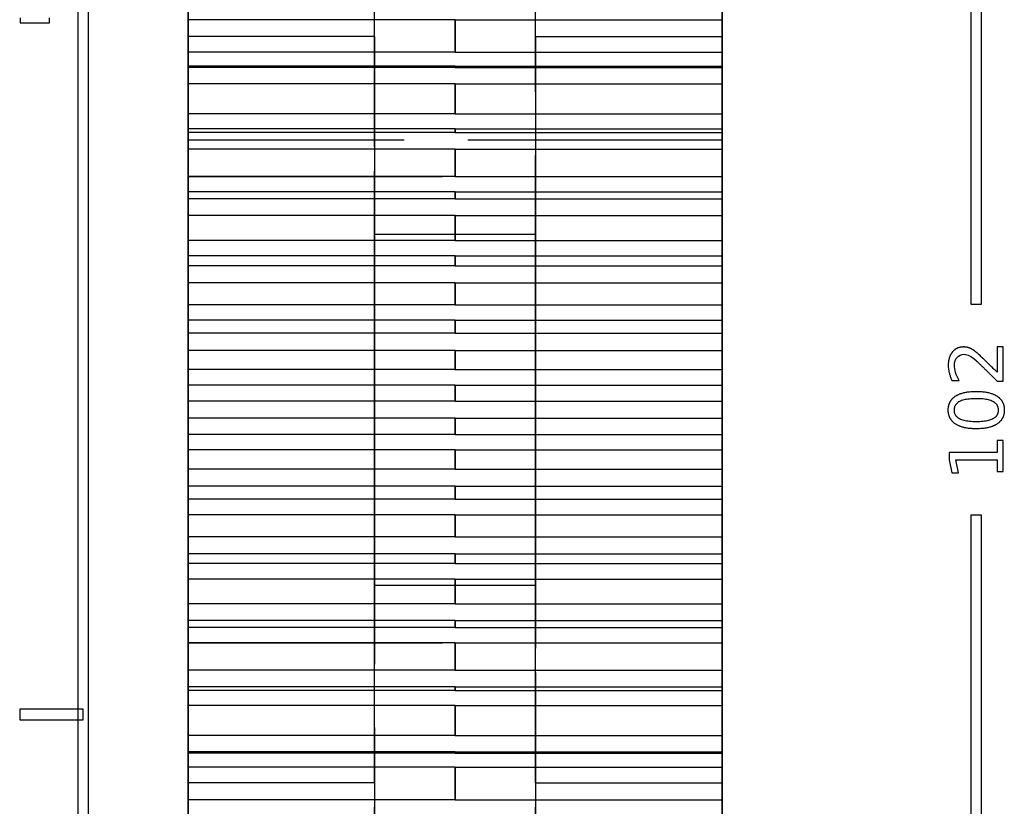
# Model space of a CAD drawing. Header units: millimetres. Extents: x -205 to 205, y -138 to 138.
# Tile 5 of 21: x -205 to -159, y -72 to -35. Entities that reach past the tile are written whole.
import ezdxf

# ---------------------------------------------------------------- set-up
doc = ezdxf.new("R2010")
doc.units = ezdxf.units.MM
doc.linetypes.add('ACAD_ISO02W100', pattern=[15, 12, -3])
doc.layers.add('不可见轮廓', color=7, linetype='ACAD_ISO02W100')
doc.layers.add('可见轮廓', color=7, linetype='Continuous')

msp = doc.modelspace()

# ---------------------------------------------------------------- linework, layer by layer
at = {"layer": '不可见轮廓'}
for p, q in [((-184.447, -34.55), (-197.047, -34.55)), ((-184.447, -34.55), (-171.847, -34.55)), ((-188.247, -35.349), (-197.047, -35.349)), ((-180.647, -35.349), (-171.847, -35.349)), ((-184.447, -36.089), (-197.047, -36.089)), ((-184.447, -36.089), (-171.847, -36.089)), ((-184.447, -36.782), (-197.047, -36.782)), ((-184.447, -36.782), (-197.047, -36.782)), ((-184.447, -36.806), (-197.047, -36.806)), ((-184.447, -36.782), (-171.847, -36.782)), ((-184.447, -36.782), (-171.847, -36.782)), ((-184.447, -36.806), (-171.847, -36.806)), ((-184.447, -37.573), (-197.047, -37.573)), ((-184.447, -37.573), (-171.847, -37.573)), ((-184.447, -38.995), (-197.047, -38.995)), ((-184.447, -38.995), (-171.847, -38.995)), ((-184.447, -39.702), (-197.047, -39.702)), ((-184.447, -39.702), (-197.047, -39.702)), ((-184.447, -39.875), (-197.047, -39.875)), ((-184.447, -39.702), (-171.847, -39.702)), ((-184.447, -39.702), (-171.847, -39.702)), ((-184.447, -39.875), (-171.847, -39.875)), ((-197.047, -41.949), (-197.047, -40.229)), ((-197.047, -41.949), (-197.047, -40.229)), ((-171.847, -40.229), (-197.047, -40.229)), ((-171.847, -40.229), (-197.047, -40.229)), ((-171.847, -41.949), (-171.847, -40.229)), ((-171.847, -41.949), (-171.847, -40.229)), ((-184.447, -40.657), (-197.047, -40.657)), ((-184.447, -40.657), (-171.847, -40.657)), ((-197.047, -41.949), (-171.847, -41.949)), ((-197.047, -41.949), (-171.847, -41.949)), ((-197.047, -41.949), (-171.847, -41.949)), ((-184.447, -41.955), (-197.047, -41.955)), ((-184.447, -41.955), (-171.847, -41.955)), ((-184.447, -42.674), (-197.047, -42.674)), ((-184.447, -42.674), (-171.847, -42.674)), ((-184.447, -42.996), (-197.047, -42.996)), ((-184.447, -42.996), (-171.847, -42.996)), ((-184.447, -43.789), (-197.047, -43.789)), ((-184.447, -43.789), (-171.847, -43.789)), ((-184.447, -44.959), (-197.047, -44.959)), ((-188.247, -44.669), (-180.647, -44.669)), ((-188.247, -44.669), (-180.647, -44.669)), ((-184.447, -44.959), (-171.847, -44.959)), ((-184.447, -45.687), (-197.047, -45.687)), ((-184.447, -45.687), (-171.847, -45.687)), ((-184.447, -46.157), (-197.047, -46.157)), ((-184.447, -46.157), (-171.847, -46.157)), ((-184.447, -46.957), (-197.047, -46.957)), ((-184.447, -46.957), (-171.847, -46.957)), ((-184.447, -47.994), (-197.047, -47.994)), ((-184.447, -47.994), (-171.847, -47.994)), ((-184.447, -48.728), (-197.047, -48.728)), ((-184.447, -48.728), (-171.847, -48.728)), ((-184.447, -49.344), (-197.047, -49.344)), ((-184.447, -49.344), (-171.847, -49.344)), ((-184.447, -50.149), (-197.047, -50.149)), ((-184.447, -50.149), (-171.847, -50.149)), ((-184.447, -51.049), (-197.047, -51.049)), ((-184.447, -51.049), (-171.847, -51.049)), ((-184.447, -51.786), (-197.047, -51.786)), ((-184.447, -51.786), (-171.847, -51.786)), ((-184.447, -52.545), (-197.047, -52.545)), ((-184.447, -52.545), (-171.847, -52.545)), ((-184.447, -53.352), (-197.047, -53.352)), ((-184.447, -53.352), (-171.847, -53.352)), ((-184.447, -54.112), (-197.047, -54.112)), ((-184.447, -54.112), (-171.847, -54.112)), ((-184.447, -54.848), (-197.047, -54.848)), ((-184.447, -54.848), (-171.847, -54.848)), ((-184.447, -55.748), (-197.047, -55.748)), ((-184.447, -55.748), (-171.847, -55.748)), ((-184.447, -56.554), (-197.047, -56.554)), ((-184.447, -56.554), (-171.847, -56.554)), ((-184.447, -57.17), (-197.047, -57.17)), ((-184.447, -57.17), (-171.847, -57.17)), ((-184.447, -57.903), (-197.047, -57.903)), ((-184.447, -57.903), (-171.847, -57.903)), ((-184.447, -58.94), (-197.047, -58.94)), ((-184.447, -58.94), (-171.847, -58.94)), ((-184.447, -59.741), (-197.047, -59.741)), ((-184.447, -59.741), (-171.847, -59.741)), ((-184.447, -60.211), (-197.047, -60.211)), ((-184.447, -60.211), (-171.847, -60.211)), ((-184.447, -60.939), (-197.047, -60.939)), ((-188.247, -61.228), (-180.647, -61.228)), ((-188.247, -61.228), (-180.647, -61.228)), ((-184.447, -60.939), (-171.847, -60.939)), ((-184.447, -62.109), (-197.047, -62.109)), ((-184.447, -62.109), (-171.847, -62.109)), ((-184.447, -62.901), (-197.047, -62.901)), ((-184.447, -62.901), (-171.847, -62.901)), ((-184.447, -63.223), (-197.047, -63.223)), ((-184.447, -63.223), (-171.847, -63.223)), ((-184.447, -63.943), (-197.047, -63.943)), ((-197.047, -63.949), (-171.847, -63.949)), ((-184.447, -63.943), (-171.847, -63.943)), ((-184.447, -65.241), (-197.047, -65.241)), ((-184.447, -65.241), (-171.847, -65.241)), ((-184.447, -66.023), (-197.047, -66.023)), ((-184.447, -66.195), (-197.047, -66.195)), ((-184.447, -66.195), (-197.047, -66.195)), ((-184.447, -66.023), (-171.847, -66.023)), ((-184.447, -66.195), (-171.847, -66.195)), ((-184.447, -66.195), (-171.847, -66.195)), ((-184.447, -66.903), (-197.047, -66.903)), ((-184.447, -66.903), (-171.847, -66.903)), ((-184.447, -68.324), (-197.047, -68.324)), ((-184.447, -68.324), (-171.847, -68.324)), ((-184.447, -69.092), (-197.047, -69.092)), ((-184.447, -69.115), (-197.047, -69.115)), ((-184.447, -69.115), (-197.047, -69.115)), ((-184.447, -69.092), (-171.847, -69.092)), ((-184.447, -69.115), (-171.847, -69.115)), ((-184.447, -69.115), (-171.847, -69.115)), ((-184.447, -69.808), (-197.047, -69.808)), ((-184.447, -69.808), (-171.847, -69.808)), ((-188.247, -70.549), (-197.047, -70.549)), ((-180.647, -70.549), (-171.847, -70.549)), ((-184.447, -71.347), (-197.047, -71.347)), ((-184.447, -71.347), (-171.847, -71.347))]:
    msp.add_line(p, q, dxfattribs=at)
for points, degree in [([(-197.047, -98.699), (-197.047, -97.552), (-197.047, -94.168), (-197.047, -88.718), (-197.047, -81.473), (-197.047, -72.799), (-197.047, -63.129), (-197.047, -52.949), (-197.047, -42.768), (-197.047, -33.099), (-197.047, -24.424), (-197.047, -17.18), (-197.047, -11.729), (-197.047, -8.346), (-197.047, -7.199)], 1), ([(-197.047, -7.199), (-197.047, -7.486), (-197.047, -8.346), (-197.047, -9.766), (-197.047, -11.729), (-197.047, -14.211), (-197.047, -17.18), (-197.047, -20.599), (-197.047, -24.424), (-197.047, -28.608), (-197.047, -33.099), (-197.047, -37.839), (-197.047, -42.768), (-197.047, -47.826), (-197.047, -52.949)], 1), ([(-188.247, -98.699), (-188.247, -97.552), (-188.247, -94.168), (-188.247, -88.718), (-188.247, -81.473), (-188.247, -72.799), (-188.247, -63.129), (-188.247, -52.949), (-188.247, -42.768), (-188.247, -33.099), (-188.247, -24.424), (-188.247, -17.18), (-188.247, -11.729), (-188.247, -8.346), (-188.247, -7.199)], 1), ([(-188.247, -7.199), (-188.247, -7.486), (-188.247, -8.346), (-188.247, -9.766), (-188.247, -11.729), (-188.247, -14.211), (-188.247, -17.18), (-188.247, -20.599), (-188.247, -24.424), (-188.247, -28.608), (-188.247, -33.099), (-188.247, -37.839), (-188.247, -42.768), (-188.247, -47.826), (-188.247, -52.949)], 1), ([(-180.647, -52.949), (-180.647, -47.826), (-180.647, -42.768), (-180.647, -37.839), (-180.647, -33.099), (-180.647, -28.608), (-180.647, -24.424), (-180.647, -20.599), (-180.647, -17.18), (-180.647, -14.211), (-180.647, -11.729), (-180.647, -9.766), (-180.647, -8.346), (-180.647, -7.486), (-180.647, -7.199)], 1), ([(-180.647, -7.199), (-180.647, -8.346), (-180.647, -11.729), (-180.647, -17.18), (-180.647, -24.424), (-180.647, -33.099), (-180.647, -42.768), (-180.647, -52.949), (-180.647, -63.129), (-180.647, -72.799), (-180.647, -81.473), (-180.647, -88.718), (-180.647, -94.168), (-180.647, -97.552), (-180.647, -98.699)], 1), ([(-171.847, -52.949), (-171.847, -47.826), (-171.847, -42.768), (-171.847, -37.839), (-171.847, -33.099), (-171.847, -28.608), (-171.847, -24.424), (-171.847, -20.599), (-171.847, -17.18), (-171.847, -14.211), (-171.847, -11.729), (-171.847, -9.766), (-171.847, -8.346), (-171.847, -7.486), (-171.847, -7.199)], 1), ([(-171.847, -7.199), (-171.847, -8.346), (-171.847, -11.729), (-171.847, -17.18), (-171.847, -24.424), (-171.847, -33.099), (-171.847, -42.768), (-171.847, -52.949), (-171.847, -63.129), (-171.847, -72.799), (-171.847, -81.473), (-171.847, -88.718), (-171.847, -94.168), (-171.847, -97.552), (-171.847, -98.699)], 1), ([(-197.047, -36.089), (-197.047, -35.624), (-197.047, -35.103), (-197.047, -34.55)], 3), ([(-184.447, -36.089), (-184.447, -35.624), (-184.447, -35.103), (-184.447, -34.55)], 3), ([(-171.847, -36.089), (-171.847, -35.624), (-171.847, -35.103), (-171.847, -34.55)], 3), ([(-197.047, -70.549), (-197.047, -70.108), (-197.047, -68.806), (-197.047, -66.709), (-197.047, -63.922), (-197.047, -60.585), (-197.047, -56.865), (-197.047, -52.949), (-197.047, -49.032), (-197.047, -45.312), (-197.047, -41.975), (-197.047, -39.189), (-197.047, -37.092), (-197.047, -35.79), (-197.047, -35.349)], 1), ([(-197.047, -35.349), (-197.047, -35.459), (-197.047, -35.79), (-197.047, -36.336), (-197.047, -37.092), (-197.047, -38.046), (-197.047, -39.189), (-197.047, -40.504), (-197.047, -41.975), (-197.047, -43.585), (-197.047, -45.312), (-197.047, -47.136), (-197.047, -49.032), (-197.047, -50.978), (-197.047, -52.949)], 1), ([(-188.247, -70.549), (-188.247, -70.108), (-188.247, -68.806), (-188.247, -66.709), (-188.247, -63.922), (-188.247, -60.585), (-188.247, -56.865), (-188.247, -52.949), (-188.247, -49.032), (-188.247, -45.312), (-188.247, -41.975), (-188.247, -39.189), (-188.247, -37.092), (-188.247, -35.79), (-188.247, -35.349)], 1), ([(-188.247, -35.349), (-188.247, -35.459), (-188.247, -35.79), (-188.247, -36.336), (-188.247, -37.092), (-188.247, -38.046), (-188.247, -39.189), (-188.247, -40.504), (-188.247, -41.975), (-188.247, -43.585), (-188.247, -45.312), (-188.247, -47.136), (-188.247, -49.032), (-188.247, -50.978), (-188.247, -52.949)], 1), ([(-180.647, -52.949), (-180.647, -50.978), (-180.647, -49.032), (-180.647, -47.136), (-180.647, -45.312), (-180.647, -43.585), (-180.647, -41.975), (-180.647, -40.504), (-180.647, -39.189), (-180.647, -38.046), (-180.647, -37.092), (-180.647, -36.336), (-180.647, -35.79), (-180.647, -35.459), (-180.647, -35.349)], 1), ([(-180.647, -35.349), (-180.647, -35.79), (-180.647, -37.092), (-180.647, -39.189), (-180.647, -41.975), (-180.647, -45.312), (-180.647, -49.032), (-180.647, -52.949), (-180.647, -56.865), (-180.647, -60.585), (-180.647, -63.922), (-180.647, -66.709), (-180.647, -68.806), (-180.647, -70.108), (-180.647, -70.549)], 1), ([(-171.847, -52.949), (-171.847, -50.978), (-171.847, -49.032), (-171.847, -47.136), (-171.847, -45.312), (-171.847, -43.585), (-171.847, -41.975), (-171.847, -40.504), (-171.847, -39.189), (-171.847, -38.046), (-171.847, -37.092), (-171.847, -36.336), (-171.847, -35.79), (-171.847, -35.459), (-171.847, -35.349)], 1), ([(-171.847, -35.349), (-171.847, -35.79), (-171.847, -37.092), (-171.847, -39.189), (-171.847, -41.975), (-171.847, -45.312), (-171.847, -49.032), (-171.847, -52.949), (-171.847, -56.865), (-171.847, -60.585), (-171.847, -63.922), (-171.847, -66.709), (-171.847, -68.806), (-171.847, -70.108), (-171.847, -70.549)], 1), ([(-197.047, -36.782), (-197.047, -36.089)], 1), ([(-171.847, -36.782), (-171.847, -36.089)], 1), ([(-197.047, -36.806), (-197.047, -36.751), (-197.047, -36.75)], 2), ([(-197.047, -36.75), (-197.047, -36.749), (-197.047, -36.782)], 2), ([(-197.047, -36.75), (-197.047, -36.782)], 1), ([(-197.047, -36.782), (-197.047, -36.749), (-197.047, -36.75)], 2), ([(-184.447, -36.75), (-197.047, -36.75)], 1), ([(-197.047, -37.573), (-197.047, -36.806)], 1), ([(-184.447, -36.806), (-184.447, -36.751), (-184.447, -36.75)], 2), ([(-184.447, -36.75), (-184.447, -36.749), (-184.447, -36.782)], 2), ([(-184.447, -36.782), (-184.447, -36.749), (-184.447, -36.75)], 2), ([(-184.447, -36.75), (-171.847, -36.75)], 1), ([(-171.847, -36.806), (-171.847, -36.751), (-171.847, -36.75)], 2), ([(-171.847, -36.75), (-171.847, -36.749), (-171.847, -36.782)], 2), ([(-171.847, -36.75), (-171.847, -36.782)], 1), ([(-171.847, -36.782), (-171.847, -36.749), (-171.847, -36.75)], 2), ([(-171.847, -37.573), (-171.847, -36.806)], 1), ([(-197.047, -38.995), (-197.047, -38.571), (-197.047, -38.089), (-197.047, -37.573)], 3), ([(-184.447, -38.995), (-184.447, -38.571), (-184.447, -38.089), (-184.447, -37.573)], 3), ([(-171.847, -38.995), (-171.847, -38.571), (-171.847, -38.089), (-171.847, -37.573)], 3), ([(-197.047, -39.702), (-197.047, -38.995)], 1), ([(-171.847, -39.702), (-171.847, -38.995)], 1), ([(-197.047, -39.875), (-197.047, -39.767), (-197.047, -39.702), (-197.047, -39.702)], 3), ([(-197.047, -39.702), (-197.047, -39.702)], 1), ([(-197.047, -39.702), (-197.047, -39.702)], 1), ([(-184.447, -39.702), (-197.047, -39.702)], 1), ([(-197.047, -40.657), (-197.047, -39.875)], 1), ([(-184.447, -39.875), (-184.447, -39.767), (-184.447, -39.702), (-184.447, -39.702)], 3), ([(-184.447, -39.702), (-184.447, -39.702)], 1), ([(-184.447, -39.702), (-171.847, -39.702)], 1), ([(-171.847, -39.875), (-171.847, -39.767), (-171.847, -39.702), (-171.847, -39.702)], 3), ([(-171.847, -39.702), (-171.847, -39.702)], 1), ([(-171.847, -39.702), (-171.847, -39.702)], 1), ([(-171.847, -40.657), (-171.847, -39.875)], 1), ([(-197.047, -41.955), (-197.047, -41.575), (-197.047, -41.134), (-197.047, -40.657)], 3), ([(-184.447, -41.955), (-184.447, -41.575), (-184.447, -41.134), (-184.447, -40.657)], 3), ([(-171.847, -41.955), (-171.847, -41.575), (-171.847, -41.134), (-171.847, -40.657)], 3), ([(-197.047, -52.949), (-197.047, -51.717), (-197.047, -50.501), (-197.047, -49.316), (-197.047, -48.176), (-197.047, -47.096), (-197.047, -46.09), (-197.047, -45.171), (-197.047, -44.349), (-197.047, -43.635), (-197.047, -43.038), (-197.047, -42.566), (-197.047, -42.225), (-197.047, -42.018), (-197.047, -41.949)], 1), ([(-197.047, -41.949), (-197.047, -42.225), (-197.047, -43.038), (-197.047, -44.349), (-197.047, -46.09), (-197.047, -48.176), (-197.047, -50.501), (-197.047, -52.949), (-197.047, -55.397), (-197.047, -57.722), (-197.047, -59.807), (-197.047, -61.549), (-197.047, -62.859), (-197.047, -63.673), (-197.047, -63.949)], 1), ([(-197.047, -42.674), (-197.047, -41.955)], 1), ([(-171.847, -52.949), (-171.847, -51.717), (-171.847, -50.501), (-171.847, -49.316), (-171.847, -48.176), (-171.847, -47.096), (-171.847, -46.09), (-171.847, -45.171), (-171.847, -44.349), (-171.847, -43.635), (-171.847, -43.038), (-171.847, -42.566), (-171.847, -42.225), (-171.847, -42.018), (-171.847, -41.949)], 1), ([(-171.847, -41.949), (-171.847, -42.225), (-171.847, -43.038), (-171.847, -44.349), (-171.847, -46.09), (-171.847, -48.176), (-171.847, -50.501), (-171.847, -52.949), (-171.847, -55.397), (-171.847, -57.722), (-171.847, -59.807), (-171.847, -61.549), (-171.847, -62.859), (-171.847, -63.673), (-171.847, -63.949)], 1), ([(-171.847, -42.674), (-171.847, -41.955)], 1), ([(-197.047, -42.996), (-197.047, -42.836), (-197.047, -42.721), (-197.047, -42.674)], 3), ([(-184.447, -42.996), (-184.447, -42.836), (-184.447, -42.721), (-184.447, -42.674)], 3), ([(-171.847, -42.996), (-171.847, -42.836), (-171.847, -42.721), (-171.847, -42.674)], 3), ([(-197.047, -43.789), (-197.047, -42.996)], 1), ([(-171.847, -43.789), (-171.847, -42.996)], 1), ([(-197.047, -44.959), (-197.047, -44.623), (-197.047, -44.225), (-197.047, -43.789)], 3), ([(-184.447, -44.959), (-184.447, -44.623), (-184.447, -44.225), (-184.447, -43.789)], 3), ([(-171.847, -44.959), (-171.847, -44.623), (-171.847, -44.225), (-171.847, -43.789)], 3), ([(-197.047, -45.687), (-197.047, -44.959)], 1), ([(-188.247, -52.949), (-188.247, -52.022), (-188.247, -51.106), (-188.247, -50.214), (-188.247, -49.357), (-188.247, -48.544), (-188.247, -47.787), (-188.247, -47.094), (-188.247, -46.476), (-188.247, -45.938), (-188.247, -45.489), (-188.247, -45.134), (-188.247, -44.877), (-188.247, -44.721), (-188.247, -44.669)], 1), ([(-188.247, -44.669), (-188.247, -44.877), (-188.247, -45.489), (-188.247, -46.476), (-188.247, -47.787), (-188.247, -49.357), (-188.247, -51.106), (-188.247, -52.949), (-188.247, -54.791), (-188.247, -56.541), (-188.247, -58.111), (-188.247, -59.422), (-188.247, -60.408), (-188.247, -61.021), (-188.247, -61.228)], 1), ([(-188.247, -52.949), (-188.247, -52.022), (-188.247, -51.106), (-188.247, -50.214), (-188.247, -49.357), (-188.247, -48.544), (-188.247, -47.787), (-188.247, -47.094), (-188.247, -46.476), (-188.247, -45.938), (-188.247, -45.489), (-188.247, -45.134), (-188.247, -44.877), (-188.247, -44.721), (-188.247, -44.669)], 1), ([(-188.247, -44.669), (-188.247, -44.877), (-188.247, -45.489), (-188.247, -46.476), (-188.247, -47.787), (-188.247, -49.357), (-188.247, -51.106), (-188.247, -52.949), (-188.247, -54.791), (-188.247, -56.541), (-188.247, -58.111), (-188.247, -59.422), (-188.247, -60.408), (-188.247, -61.021), (-188.247, -61.228)], 1), ([(-180.647, -52.949), (-180.647, -52.022), (-180.647, -51.106), (-180.647, -50.214), (-180.647, -49.357), (-180.647, -48.544), (-180.647, -47.787), (-180.647, -47.094), (-180.647, -46.476), (-180.647, -45.938), (-180.647, -45.489), (-180.647, -45.134), (-180.647, -44.877), (-180.647, -44.721), (-180.647, -44.669)], 1), ([(-180.647, -44.669), (-180.647, -44.877), (-180.647, -45.489), (-180.647, -46.476), (-180.647, -47.787), (-180.647, -49.357), (-180.647, -51.106), (-180.647, -52.949), (-180.647, -54.791), (-180.647, -56.541), (-180.647, -58.111), (-180.647, -59.422), (-180.647, -60.408), (-180.647, -61.021), (-180.647, -61.228)], 1), ([(-180.647, -52.949), (-180.647, -52.022), (-180.647, -51.106), (-180.647, -50.214), (-180.647, -49.357), (-180.647, -48.544), (-180.647, -47.787), (-180.647, -47.094), (-180.647, -46.476), (-180.647, -45.938), (-180.647, -45.489), (-180.647, -45.134), (-180.647, -44.877), (-180.647, -44.721), (-180.647, -44.669)], 1), ([(-180.647, -44.669), (-180.647, -44.877), (-180.647, -45.489), (-180.647, -46.476), (-180.647, -47.787), (-180.647, -49.357), (-180.647, -51.106), (-180.647, -52.949), (-180.647, -54.791), (-180.647, -56.541), (-180.647, -58.111), (-180.647, -59.422), (-180.647, -60.408), (-180.647, -61.021), (-180.647, -61.228)], 1), ([(-171.847, -45.687), (-171.847, -44.959)], 1), ([(-197.047, -46.157), (-197.047, -45.948), (-197.047, -45.783), (-197.047, -45.687)], 3), ([(-184.447, -46.157), (-184.447, -45.948), (-184.447, -45.783), (-184.447, -45.687)], 3), ([(-171.847, -46.157), (-171.847, -45.948), (-171.847, -45.783), (-171.847, -45.687)], 3), ([(-197.047, -46.957), (-197.047, -46.157)], 1), ([(-171.847, -46.957), (-171.847, -46.157)], 1), ([(-197.047, -47.994), (-197.047, -47.705), (-197.047, -47.351), (-197.047, -46.957)], 3), ([(-184.447, -47.994), (-184.447, -47.705), (-184.447, -47.351), (-184.447, -46.957)], 3), ([(-171.847, -47.994), (-171.847, -47.705), (-171.847, -47.351), (-171.847, -46.957)], 3), ([(-197.047, -48.728), (-197.047, -47.994)], 1), ([(-171.847, -48.728), (-171.847, -47.994)], 1), ([(-197.047, -49.344), (-197.047, -49.087), (-197.047, -48.874), (-197.047, -48.728)], 3), ([(-184.447, -49.344), (-184.447, -49.087), (-184.447, -48.874), (-184.447, -48.728)], 3), ([(-171.847, -49.344), (-171.847, -49.087), (-171.847, -48.874), (-171.847, -48.728)], 3), ([(-197.047, -50.149), (-197.047, -49.344)], 1), ([(-171.847, -50.149), (-171.847, -49.344)], 1), ([(-197.047, -51.049), (-197.047, -50.807), (-197.047, -50.498), (-197.047, -50.149)], 3), ([(-184.447, -51.049), (-184.447, -50.807), (-184.447, -50.498), (-184.447, -50.149)], 3), ([(-171.847, -51.049), (-171.847, -50.807), (-171.847, -50.498), (-171.847, -50.149)], 3), ([(-197.047, -51.786), (-197.047, -51.049)], 1), ([(-171.847, -51.786), (-171.847, -51.049)], 1), ([(-197.047, -52.545), (-197.047, -52.242), (-197.047, -51.98), (-197.047, -51.786)], 3), ([(-184.447, -52.545), (-184.447, -52.242), (-184.447, -51.98), (-184.447, -51.786)], 3), ([(-171.847, -52.545), (-171.847, -52.242), (-171.847, -51.98), (-171.847, -51.786)], 3), ([(-197.047, -53.352), (-197.047, -52.545)], 1), ([(-197.047, -52.949), (-197.047, -58.071), (-197.047, -63.129), (-197.047, -68.059), (-197.047, -72.799), (-197.047, -77.289), (-197.047, -81.473), (-197.047, -85.299), (-197.047, -88.718), (-197.047, -91.686), (-197.047, -94.168), (-197.047, -96.131), (-197.047, -97.552), (-197.047, -98.411), (-197.047, -98.699)], 1), ([(-197.047, -52.949), (-197.047, -54.919), (-197.047, -56.865), (-197.047, -58.762), (-197.047, -60.585), (-197.047, -62.313), (-197.047, -63.922), (-197.047, -65.394), (-197.047, -66.709), (-197.047, -67.851), (-197.047, -68.806), (-197.047, -69.561), (-197.047, -70.108), (-197.047, -70.438), (-197.047, -70.549)], 1), ([(-197.047, -63.949), (-197.047, -63.88), (-197.047, -63.673), (-197.047, -63.332), (-197.047, -62.859), (-197.047, -62.263), (-197.047, -61.549), (-197.047, -60.727), (-197.047, -59.807), (-197.047, -58.801), (-197.047, -57.722), (-197.047, -56.582), (-197.047, -55.397), (-197.047, -54.18), (-197.047, -52.949)], 1), ([(-188.247, -52.949), (-188.247, -58.071), (-188.247, -63.129), (-188.247, -68.059), (-188.247, -72.799), (-188.247, -77.289), (-188.247, -81.473), (-188.247, -85.299), (-188.247, -88.718), (-188.247, -91.686), (-188.247, -94.168), (-188.247, -96.131), (-188.247, -97.552), (-188.247, -98.411), (-188.247, -98.699)], 1), ([(-188.247, -61.228), (-188.247, -61.176), (-188.247, -61.021), (-188.247, -60.764), (-188.247, -60.408), (-188.247, -59.959), (-188.247, -59.422), (-188.247, -58.803), (-188.247, -58.111), (-188.247, -57.354), (-188.247, -56.541), (-188.247, -55.683), (-188.247, -54.791), (-188.247, -53.876), (-188.247, -52.949)], 1), ([(-188.247, -52.949), (-188.247, -54.919), (-188.247, -56.865), (-188.247, -58.762), (-188.247, -60.585), (-188.247, -62.313), (-188.247, -63.922), (-188.247, -65.394), (-188.247, -66.709), (-188.247, -67.851), (-188.247, -68.806), (-188.247, -69.561), (-188.247, -70.108), (-188.247, -70.438), (-188.247, -70.549)], 1), ([(-188.247, -61.228), (-188.247, -61.176), (-188.247, -61.021), (-188.247, -60.764), (-188.247, -60.408), (-188.247, -59.959), (-188.247, -59.422), (-188.247, -58.803), (-188.247, -58.111), (-188.247, -57.354), (-188.247, -56.541), (-188.247, -55.683), (-188.247, -54.791), (-188.247, -53.876), (-188.247, -52.949)], 1), ([(-180.647, -98.699), (-180.647, -98.411), (-180.647, -97.552), (-180.647, -96.131), (-180.647, -94.168), (-180.647, -91.686), (-180.647, -88.718), (-180.647, -85.299), (-180.647, -81.473), (-180.647, -77.289), (-180.647, -72.799), (-180.647, -68.059), (-180.647, -63.129), (-180.647, -58.071), (-180.647, -52.949)], 1), ([(-180.647, -61.228), (-180.647, -61.176), (-180.647, -61.021), (-180.647, -60.764), (-180.647, -60.408), (-180.647, -59.959), (-180.647, -59.422), (-180.647, -58.803), (-180.647, -58.111), (-180.647, -57.354), (-180.647, -56.541), (-180.647, -55.683), (-180.647, -54.791), (-180.647, -53.876), (-180.647, -52.949)], 1), ([(-180.647, -70.549), (-180.647, -70.438), (-180.647, -70.108), (-180.647, -69.561), (-180.647, -68.806), (-180.647, -67.851), (-180.647, -66.709), (-180.647, -65.394), (-180.647, -63.922), (-180.647, -62.313), (-180.647, -60.585), (-180.647, -58.762), (-180.647, -56.865), (-180.647, -54.919), (-180.647, -52.949)], 1), ([(-180.647, -61.228), (-180.647, -61.176), (-180.647, -61.021), (-180.647, -60.764), (-180.647, -60.408), (-180.647, -59.959), (-180.647, -59.422), (-180.647, -58.803), (-180.647, -58.111), (-180.647, -57.354), (-180.647, -56.541), (-180.647, -55.683), (-180.647, -54.791), (-180.647, -53.876), (-180.647, -52.949)], 1), ([(-171.847, -53.352), (-171.847, -52.545)], 1), ([(-171.847, -98.699), (-171.847, -98.411), (-171.847, -97.552), (-171.847, -96.131), (-171.847, -94.168), (-171.847, -91.686), (-171.847, -88.718), (-171.847, -85.299), (-171.847, -81.473), (-171.847, -77.289), (-171.847, -72.799), (-171.847, -68.059), (-171.847, -63.129), (-171.847, -58.071), (-171.847, -52.949)], 1), ([(-171.847, -70.549), (-171.847, -70.438), (-171.847, -70.108), (-171.847, -69.561), (-171.847, -68.806), (-171.847, -67.851), (-171.847, -66.709), (-171.847, -65.394), (-171.847, -63.922), (-171.847, -62.313), (-171.847, -60.585), (-171.847, -58.762), (-171.847, -56.865), (-171.847, -54.919), (-171.847, -52.949)], 1), ([(-171.847, -63.949), (-171.847, -63.88), (-171.847, -63.673), (-171.847, -63.332), (-171.847, -62.859), (-171.847, -62.263), (-171.847, -61.549), (-171.847, -60.727), (-171.847, -59.807), (-171.847, -58.801), (-171.847, -57.722), (-171.847, -56.582), (-171.847, -55.397), (-171.847, -54.18), (-171.847, -52.949)], 1), ([(-197.047, -54.112), (-197.047, -53.917), (-197.047, -53.656), (-197.047, -53.352)], 3), ([(-184.447, -54.112), (-184.447, -53.917), (-184.447, -53.656), (-184.447, -53.352)], 3), ([(-171.847, -54.112), (-171.847, -53.917), (-171.847, -53.656), (-171.847, -53.352)], 3), ([(-197.047, -54.848), (-197.047, -54.112)], 1), ([(-171.847, -54.848), (-171.847, -54.112)], 1), ([(-197.047, -55.748), (-197.047, -55.399), (-197.047, -55.091), (-197.047, -54.848)], 3), ([(-184.447, -55.748), (-184.447, -55.399), (-184.447, -55.091), (-184.447, -54.848)], 3), ([(-171.847, -55.748), (-171.847, -55.399), (-171.847, -55.091), (-171.847, -54.848)], 3), ([(-197.047, -56.554), (-197.047, -55.748)], 1), ([(-171.847, -56.554), (-171.847, -55.748)], 1), ([(-197.047, -57.17), (-197.047, -57.024), (-197.047, -56.81), (-197.047, -56.554)], 3), ([(-184.447, -57.17), (-184.447, -57.024), (-184.447, -56.81), (-184.447, -56.554)], 3), ([(-171.847, -57.17), (-171.847, -57.024), (-171.847, -56.81), (-171.847, -56.554)], 3), ([(-197.047, -57.903), (-197.047, -57.17)], 1), ([(-171.847, -57.903), (-171.847, -57.17)], 1), ([(-197.047, -58.94), (-197.047, -58.547), (-197.047, -58.193), (-197.047, -57.903)], 3), ([(-184.447, -58.94), (-184.447, -58.547), (-184.447, -58.193), (-184.447, -57.903)], 3), ([(-171.847, -58.94), (-171.847, -58.547), (-171.847, -58.193), (-171.847, -57.903)], 3), ([(-197.047, -59.741), (-197.047, -58.94)], 1), ([(-171.847, -59.741), (-171.847, -58.94)], 1), ([(-197.047, -60.211), (-197.047, -60.115), (-197.047, -59.95), (-197.047, -59.741)], 3), ([(-184.447, -60.211), (-184.447, -60.115), (-184.447, -59.95), (-184.447, -59.741)], 3), ([(-171.847, -60.211), (-171.847, -60.115), (-171.847, -59.95), (-171.847, -59.741)], 3), ([(-197.047, -60.939), (-197.047, -60.211)], 1), ([(-171.847, -60.939), (-171.847, -60.211)], 1), ([(-197.047, -62.109), (-197.047, -61.673), (-197.047, -61.274), (-197.047, -60.939)], 3), ([(-184.447, -62.109), (-184.447, -61.673), (-184.447, -61.274), (-184.447, -60.939)], 3), ([(-171.847, -62.109), (-171.847, -61.673), (-171.847, -61.274), (-171.847, -60.939)], 3), ([(-197.047, -62.901), (-197.047, -62.109)], 1), ([(-171.847, -62.901), (-171.847, -62.109)], 1), ([(-197.047, -63.223), (-197.047, -63.177), (-197.047, -63.062), (-197.047, -62.901)], 3), ([(-184.447, -63.223), (-184.447, -63.177), (-184.447, -63.062), (-184.447, -62.901)], 3), ([(-171.847, -63.223), (-171.847, -63.177), (-171.847, -63.062), (-171.847, -62.901)], 3), ([(-197.047, -63.943), (-197.047, -63.223)], 1), ([(-171.847, -63.943), (-171.847, -63.223)], 1), ([(-197.047, -65.241), (-197.047, -64.764), (-197.047, -64.323), (-197.047, -63.943)], 3), ([(-184.447, -65.241), (-184.447, -64.764), (-184.447, -64.323), (-184.447, -63.943)], 3), ([(-171.847, -65.241), (-171.847, -64.764), (-171.847, -64.323), (-171.847, -63.943)], 3), ([(-197.047, -66.023), (-197.047, -65.241)], 1), ([(-171.847, -66.023), (-171.847, -65.241)], 1), ([(-197.047, -66.196), (-197.047, -66.195), (-197.047, -66.13), (-197.047, -66.023)], 3), ([(-197.047, -66.195), (-197.047, -66.196)], 1), ([(-197.047, -66.903), (-197.047, -66.195)], 1), ([(-197.047, -66.195), (-197.047, -66.196)], 1), ([(-184.447, -66.196), (-197.047, -66.196)], 1), ([(-184.447, -66.194), (-184.447, -66.172), (-184.447, -66.023)], 2), ([(-184.447, -66.195), (-184.447, -66.196)], 1), ([(-184.447, -66.196), (-184.447, -66.195)], 1), ([(-184.447, -66.196), (-171.847, -66.196)], 1), ([(-171.847, -66.196), (-171.847, -66.195), (-171.847, -66.13), (-171.847, -66.023)], 3), ([(-171.847, -66.195), (-171.847, -66.196)], 1), ([(-171.847, -66.903), (-171.847, -66.195)], 1), ([(-171.847, -66.195), (-171.847, -66.196)], 1), ([(-197.047, -68.324), (-197.047, -67.808), (-197.047, -67.327), (-197.047, -66.903)], 3), ([(-184.447, -68.324), (-184.447, -67.808), (-184.447, -67.327), (-184.447, -66.903)], 3), ([(-171.847, -68.324), (-171.847, -67.808), (-171.847, -67.327), (-171.847, -66.903)], 3), ([(-197.047, -69.092), (-197.047, -68.324)], 1), ([(-171.847, -69.092), (-171.847, -68.324)], 1), ([(-197.047, -69.148), (-197.047, -69.147), (-197.047, -69.092)], 2), ([(-197.047, -69.115), (-197.047, -69.148), (-197.047, -69.148)], 2), ([(-197.047, -69.808), (-197.047, -69.115)], 1), ([(-197.047, -69.115), (-197.047, -69.148)], 1), ([(-197.047, -69.148), (-197.047, -69.148), (-197.047, -69.115)], 2), ([(-184.447, -69.148), (-197.047, -69.148)], 1), ([(-184.447, -69.148), (-184.447, -69.147), (-184.447, -69.092)], 2), ([(-184.447, -69.115), (-184.447, -69.148), (-184.447, -69.148)], 2), ([(-184.447, -69.148), (-184.447, -69.148), (-184.447, -69.115)], 2), ([(-184.447, -69.148), (-171.847, -69.148)], 1), ([(-171.847, -69.148), (-171.847, -69.147), (-171.847, -69.092)], 2), ([(-171.847, -69.115), (-171.847, -69.148), (-171.847, -69.148)], 2), ([(-171.847, -69.808), (-171.847, -69.115)], 1), ([(-171.847, -69.115), (-171.847, -69.148)], 1), ([(-171.847, -69.148), (-171.847, -69.148), (-171.847, -69.115)], 2), ([(-197.047, -71.347), (-197.047, -70.794), (-197.047, -70.274), (-197.047, -69.808)], 3), ([(-184.447, -71.347), (-184.447, -70.794), (-184.447, -70.274), (-184.447, -69.808)], 3), ([(-171.847, -71.347), (-171.847, -70.794), (-171.847, -70.274), (-171.847, -69.808)], 3), ([(-197.047, -72.098), (-197.047, -71.347)], 1), ([(-171.847, -72.098), (-171.847, -71.347)], 1)]:
    msp.add_open_spline(points, degree=degree, dxfattribs=at)
at = {"layer": '可见轮廓'}
for p, q in [((-202.25, 134.917), (-202.25, -134.917)), ((-201.75, -134.417), (-201.75, 134.417)), ((-160.097, -4.668), (-160.097, -47.976)), ((-159.597, -47.976), (-159.597, -4.668)), ((-204.985, -34.456), (-204.985, -34.705)), ((-204.985, -34.705), (-203.596, -34.705)), ((-203.596, -34.705), (-203.596, -34.456)), ((-184.447, -34.55), (-197.047, -34.55)), ((-184.447, -34.55), (-171.847, -34.55)), ((-184.447, -36.089), (-197.047, -36.089)), ((-184.447, -36.089), (-171.847, -36.089)), ((-184.447, -36.806), (-197.047, -36.806)), ((-184.447, -36.806), (-171.847, -36.806)), ((-184.447, -37.573), (-197.047, -37.573)), ((-184.447, -37.573), (-171.847, -37.573)), ((-184.447, -38.995), (-197.047, -38.995)), ((-184.447, -38.995), (-171.847, -38.995)), ((-184.447, -39.875), (-197.047, -39.875)), ((-184.447, -39.875), (-171.847, -39.875)), ((-184.447, -40.657), (-197.047, -40.657)), ((-184.447, -40.657), (-171.847, -40.657)), ((-184.447, -41.955), (-197.047, -41.955)), ((-184.447, -41.955), (-171.847, -41.955)), ((-184.447, -42.674), (-197.047, -42.674)), ((-184.447, -42.674), (-171.847, -42.674)), ((-184.447, -42.996), (-197.047, -42.996)), ((-184.447, -42.996), (-171.847, -42.996)), ((-184.447, -43.789), (-197.047, -43.789)), ((-184.447, -43.789), (-171.847, -43.789)), ((-184.447, -44.959), (-197.047, -44.959)), ((-184.447, -44.959), (-171.847, -44.959)), ((-184.447, -45.687), (-197.047, -45.687)), ((-184.447, -45.687), (-171.847, -45.687)), ((-184.447, -46.157), (-197.047, -46.157)), ((-184.447, -46.157), (-171.847, -46.157)), ((-184.447, -46.957), (-197.047, -46.957)), ((-184.447, -46.957), (-171.847, -46.957)), ((-184.447, -47.994), (-197.047, -47.994)), ((-184.447, -47.994), (-171.847, -47.994)), ((-160.097, -47.976), (-159.597, -47.976)), ((-184.447, -48.728), (-197.047, -48.728)), ((-184.447, -48.728), (-171.847, -48.728)), ((-184.447, -49.344), (-197.047, -49.344)), ((-184.447, -49.344), (-171.847, -49.344)), ((-184.447, -50.149), (-197.047, -50.149)), ((-184.447, -50.149), (-171.847, -50.149)), ((-158.863, -49.976), (-158.863, -51.181)), ((-158.573, -49.976), (-158.863, -49.976)), ((-158.573, -51.596), (-158.573, -49.976)), ((-184.447, -51.049), (-197.047, -51.049)), ((-184.447, -51.049), (-171.847, -51.049)), ((-161.001, -51.579), (-160.653, -51.579)), ((-184.447, -51.786), (-197.047, -51.786)), ((-184.447, -51.786), (-171.847, -51.786)), ((-158.863, -51.596), (-158.573, -51.596)), ((-184.447, -52.545), (-197.047, -52.545)), ((-184.447, -52.545), (-171.847, -52.545)), ((-184.447, -53.352), (-197.047, -53.352)), ((-184.447, -53.352), (-171.847, -53.352)), ((-184.447, -54.112), (-197.047, -54.112)), ((-184.447, -54.112), (-171.847, -54.112)), ((-158.863, -54.402), (-158.863, -54.966)), ((-158.573, -54.402), (-158.863, -54.402)), ((-158.573, -55.872), (-158.573, -54.402)), ((-184.447, -54.848), (-197.047, -54.848)), ((-184.447, -54.848), (-171.847, -54.848)), ((-161.124, -54.966), (-161.124, -55.311)), ((-158.863, -54.966), (-161.124, -54.966)), ((-184.447, -55.748), (-197.047, -55.748)), ((-184.447, -55.748), (-171.847, -55.748)), ((-161.124, -55.311), (-161.001, -55.922)), ((-160.81, -55.308), (-158.863, -55.308)), ((-160.687, -55.922), (-160.81, -55.308)), ((-158.863, -55.308), (-158.863, -55.872)), ((-161.001, -55.922), (-160.687, -55.922)), ((-158.863, -55.872), (-158.573, -55.872)), ((-184.447, -56.554), (-197.047, -56.554)), ((-184.447, -56.554), (-171.847, -56.554)), ((-184.447, -57.17), (-197.047, -57.17)), ((-184.447, -57.17), (-171.847, -57.17)), ((-184.447, -57.903), (-197.047, -57.903)), ((-184.447, -57.903), (-171.847, -57.903)), ((-159.597, -57.922), (-160.097, -57.922)), ((-160.097, -57.922), (-160.097, -101.23)), ((-159.597, -101.23), (-159.597, -57.922)), ((-184.447, -58.94), (-197.047, -58.94)), ((-184.447, -58.94), (-171.847, -58.94)), ((-184.447, -59.741), (-197.047, -59.741)), ((-184.447, -59.741), (-171.847, -59.741)), ((-184.447, -60.211), (-197.047, -60.211)), ((-184.447, -60.211), (-171.847, -60.211)), ((-184.447, -60.939), (-197.047, -60.939)), ((-184.447, -60.939), (-171.847, -60.939)), ((-184.447, -62.109), (-197.047, -62.109)), ((-184.447, -62.109), (-171.847, -62.109)), ((-184.447, -62.901), (-197.047, -62.901)), ((-184.447, -62.901), (-171.847, -62.901)), ((-184.447, -63.223), (-197.047, -63.223)), ((-184.447, -63.223), (-171.847, -63.223)), ((-184.447, -63.943), (-197.047, -63.943)), ((-184.447, -63.943), (-171.847, -63.943)), ((-184.447, -65.241), (-197.047, -65.241)), ((-184.447, -65.241), (-171.847, -65.241)), ((-184.447, -66.023), (-197.047, -66.023)), ((-184.447, -66.023), (-171.847, -66.023)), ((-184.447, -66.903), (-197.047, -66.903)), ((-184.447, -66.903), (-171.847, -66.903)), ((-202, -67.083), (-205, -67.083)), ((-205, -67.083), (-205, -67.583)), ((-202, -67.583), (-202, -67.083)), ((-205, -67.583), (-202, -67.583)), ((-184.447, -68.324), (-197.047, -68.324)), ((-184.447, -68.324), (-171.847, -68.324)), ((-184.447, -69.092), (-197.047, -69.092)), ((-184.447, -69.092), (-171.847, -69.092)), ((-184.447, -69.808), (-197.047, -69.808)), ((-184.447, -69.808), (-171.847, -69.808)), ((-184.447, -71.347), (-197.047, -71.347)), ((-184.447, -71.347), (-171.847, -71.347))]:
    msp.add_line(p, q, dxfattribs=at)
for points, degree in [([(-197.047, -33.8), (-197.047, -34.55)], 1), ([(-171.847, -33.8), (-171.847, -34.55)], 1), ([(-197.047, -34.55), (-197.047, -35.103), (-197.047, -35.624), (-197.047, -36.089)], 3), ([(-184.447, -34.55), (-184.447, -35.103), (-184.447, -35.624), (-184.447, -36.089)], 3), ([(-171.847, -34.55), (-171.847, -35.103), (-171.847, -35.624), (-171.847, -36.089)], 3), ([(-197.047, -36.089), (-197.047, -36.75)], 1), ([(-171.847, -36.089), (-171.847, -36.75)], 1), ([(-197.047, -36.75), (-197.047, -36.751), (-197.047, -36.806)], 2), ([(-184.447, -36.75), (-197.047, -36.75)], 1), ([(-197.047, -36.806), (-197.047, -37.573)], 1), ([(-184.447, -36.75), (-184.447, -36.751), (-184.447, -36.806)], 2), ([(-184.447, -36.75), (-171.847, -36.75)], 1), ([(-171.847, -36.75), (-171.847, -36.751), (-171.847, -36.806)], 2), ([(-171.847, -36.806), (-171.847, -37.573)], 1), ([(-197.047, -37.573), (-197.047, -38.089), (-197.047, -38.571), (-197.047, -38.995)], 3), ([(-184.447, -37.573), (-184.447, -38.089), (-184.447, -38.571), (-184.447, -38.995)], 3), ([(-171.847, -37.573), (-171.847, -38.089), (-171.847, -38.571), (-171.847, -38.995)], 3), ([(-197.047, -38.995), (-197.047, -39.702)], 1), ([(-171.847, -38.995), (-171.847, -39.702)], 1), ([(-197.047, -39.702), (-197.047, -39.702)], 1), ([(-197.047, -39.702), (-197.047, -39.702), (-197.047, -39.767), (-197.047, -39.875)], 3), ([(-184.447, -39.702), (-197.047, -39.702)], 1), ([(-197.047, -39.875), (-197.047, -40.657)], 1), ([(-184.447, -39.702), (-184.447, -39.702)], 1), ([(-184.447, -39.702), (-184.447, -39.702), (-184.447, -39.767), (-184.447, -39.875)], 3), ([(-184.447, -39.702), (-171.847, -39.702)], 1), ([(-171.847, -39.702), (-171.847, -39.702)], 1), ([(-171.847, -39.702), (-171.847, -39.702), (-171.847, -39.767), (-171.847, -39.875)], 3), ([(-171.847, -39.875), (-171.847, -40.657)], 1), ([(-197.047, -40.657), (-197.047, -41.134), (-197.047, -41.575), (-197.047, -41.955)], 3), ([(-184.447, -40.657), (-184.447, -41.134), (-184.447, -41.575), (-184.447, -41.955)], 3), ([(-171.847, -40.657), (-171.847, -41.134), (-171.847, -41.575), (-171.847, -41.955)], 3), ([(-197.047, -41.955), (-197.047, -42.674)], 1), ([(-171.847, -41.955), (-171.847, -42.674)], 1), ([(-197.047, -42.674), (-197.047, -42.721), (-197.047, -42.836), (-197.047, -42.996)], 3), ([(-184.447, -42.674), (-184.447, -42.721), (-184.447, -42.836), (-184.447, -42.996)], 3), ([(-171.847, -42.674), (-171.847, -42.721), (-171.847, -42.836), (-171.847, -42.996)], 3), ([(-197.047, -42.996), (-197.047, -43.789)], 1), ([(-171.847, -42.996), (-171.847, -43.789)], 1), ([(-197.047, -43.789), (-197.047, -44.225), (-197.047, -44.623), (-197.047, -44.959)], 3), ([(-184.447, -43.789), (-184.447, -44.225), (-184.447, -44.623), (-184.447, -44.959)], 3), ([(-171.847, -43.789), (-171.847, -44.225), (-171.847, -44.623), (-171.847, -44.959)], 3), ([(-197.047, -44.959), (-197.047, -45.687)], 1), ([(-171.847, -44.959), (-171.847, -45.687)], 1), ([(-197.047, -45.687), (-197.047, -45.783), (-197.047, -45.948), (-197.047, -46.157)], 3), ([(-184.447, -45.687), (-184.447, -45.783), (-184.447, -45.948), (-184.447, -46.157)], 3), ([(-171.847, -45.687), (-171.847, -45.783), (-171.847, -45.948), (-171.847, -46.157)], 3), ([(-197.047, -46.157), (-197.047, -46.957)], 1), ([(-171.847, -46.157), (-171.847, -46.957)], 1), ([(-197.047, -46.957), (-197.047, -47.351), (-197.047, -47.705), (-197.047, -47.994)], 3), ([(-184.447, -46.957), (-184.447, -47.351), (-184.447, -47.705), (-184.447, -47.994)], 3), ([(-171.847, -46.957), (-171.847, -47.351), (-171.847, -47.705), (-171.847, -47.994)], 3), ([(-197.047, -47.994), (-197.047, -48.728)], 1), ([(-171.847, -47.994), (-171.847, -48.728)], 1), ([(-197.047, -48.728), (-197.047, -48.874), (-197.047, -49.087), (-197.047, -49.344)], 3), ([(-184.447, -48.728), (-184.447, -48.874), (-184.447, -49.087), (-184.447, -49.344)], 3), ([(-171.847, -48.728), (-171.847, -48.874), (-171.847, -49.087), (-171.847, -49.344)], 3), ([(-197.047, -49.344), (-197.047, -50.149)], 1), ([(-171.847, -49.344), (-171.847, -50.149)], 1), ([(-197.047, -50.149), (-197.047, -50.498), (-197.047, -50.807), (-197.047, -51.049)], 3), ([(-184.447, -50.149), (-184.447, -50.498), (-184.447, -50.807), (-184.447, -51.049)], 3), ([(-171.847, -50.149), (-171.847, -50.498), (-171.847, -50.807), (-171.847, -51.049)], 3), ([(-158.863, -51.181), (-159.714, -50.348), (-159.812, -50.263)], 2), ([(-197.047, -51.049), (-197.047, -51.786)], 1), ([(-171.847, -51.049), (-171.847, -51.786)], 1), ([(-197.047, -51.786), (-197.047, -51.98), (-197.047, -52.242), (-197.047, -52.545)], 3), ([(-184.447, -51.786), (-184.447, -51.98), (-184.447, -52.242), (-184.447, -52.545)], 3), ([(-171.847, -51.786), (-171.847, -51.98), (-171.847, -52.242), (-171.847, -52.545)], 3), ([(-197.047, -52.545), (-197.047, -53.352)], 1), ([(-171.847, -52.545), (-171.847, -53.352)], 1), ([(-197.047, -53.352), (-197.047, -53.656), (-197.047, -53.917), (-197.047, -54.112)], 3), ([(-184.447, -53.352), (-184.447, -53.656), (-184.447, -53.917), (-184.447, -54.112)], 3), ([(-171.847, -53.352), (-171.847, -53.656), (-171.847, -53.917), (-171.847, -54.112)], 3), ([(-197.047, -54.112), (-197.047, -54.848)], 1), ([(-171.847, -54.112), (-171.847, -54.848)], 1), ([(-197.047, -54.848), (-197.047, -55.091), (-197.047, -55.399), (-197.047, -55.748)], 3), ([(-184.447, -54.848), (-184.447, -55.091), (-184.447, -55.399), (-184.447, -55.748)], 3), ([(-171.847, -54.848), (-171.847, -55.091), (-171.847, -55.399), (-171.847, -55.748)], 3), ([(-197.047, -55.748), (-197.047, -56.554)], 1), ([(-171.847, -55.748), (-171.847, -56.554)], 1), ([(-197.047, -56.554), (-197.047, -56.81), (-197.047, -57.024), (-197.047, -57.17)], 3), ([(-184.447, -56.554), (-184.447, -56.81), (-184.447, -57.024), (-184.447, -57.17)], 3), ([(-171.847, -56.554), (-171.847, -56.81), (-171.847, -57.024), (-171.847, -57.17)], 3), ([(-197.047, -57.17), (-197.047, -57.903)], 1), ([(-171.847, -57.17), (-171.847, -57.903)], 1), ([(-197.047, -57.903), (-197.047, -58.193), (-197.047, -58.547), (-197.047, -58.94)], 3), ([(-184.447, -57.903), (-184.447, -58.193), (-184.447, -58.547), (-184.447, -58.94)], 3), ([(-171.847, -57.903), (-171.847, -58.193), (-171.847, -58.547), (-171.847, -58.94)], 3), ([(-197.047, -58.94), (-197.047, -59.741)], 1), ([(-171.847, -58.94), (-171.847, -59.741)], 1), ([(-197.047, -59.741), (-197.047, -59.95), (-197.047, -60.115), (-197.047, -60.211)], 3), ([(-184.447, -59.741), (-184.447, -59.95), (-184.447, -60.115), (-184.447, -60.211)], 3), ([(-171.847, -59.741), (-171.847, -59.95), (-171.847, -60.115), (-171.847, -60.211)], 3), ([(-197.047, -60.211), (-197.047, -60.939)], 1), ([(-171.847, -60.211), (-171.847, -60.939)], 1), ([(-197.047, -60.939), (-197.047, -61.274), (-197.047, -61.673), (-197.047, -62.109)], 3), ([(-184.447, -60.939), (-184.447, -61.274), (-184.447, -61.673), (-184.447, -62.109)], 3), ([(-171.847, -60.939), (-171.847, -61.274), (-171.847, -61.673), (-171.847, -62.109)], 3), ([(-197.047, -62.109), (-197.047, -62.901)], 1), ([(-171.847, -62.109), (-171.847, -62.901)], 1), ([(-197.047, -62.901), (-197.047, -63.062), (-197.047, -63.177), (-197.047, -63.223)], 3), ([(-184.447, -62.901), (-184.447, -63.062), (-184.447, -63.177), (-184.447, -63.223)], 3), ([(-171.847, -62.901), (-171.847, -63.062), (-171.847, -63.177), (-171.847, -63.223)], 3), ([(-197.047, -63.223), (-197.047, -63.943)], 1), ([(-171.847, -63.223), (-171.847, -63.943)], 1), ([(-197.047, -63.943), (-197.047, -64.323), (-197.047, -64.764), (-197.047, -65.241)], 3), ([(-184.447, -63.943), (-184.447, -64.323), (-184.447, -64.764), (-184.447, -65.241)], 3), ([(-171.847, -63.943), (-171.847, -64.323), (-171.847, -64.764), (-171.847, -65.241)], 3), ([(-197.047, -65.241), (-197.047, -66.023)], 1), ([(-171.847, -65.241), (-171.847, -66.023)], 1), ([(-197.047, -66.023), (-197.047, -66.13), (-197.047, -66.195), (-197.047, -66.196)], 3), ([(-197.047, -66.196), (-197.047, -66.195)], 1), ([(-197.047, -66.196), (-197.047, -66.903)], 1), ([(-184.447, -66.196), (-197.047, -66.196)], 1), ([(-184.447, -66.023), (-184.447, -66.13), (-184.447, -66.195), (-184.447, -66.196)], 3), ([(-184.447, -66.195), (-184.447, -66.194)], 1), ([(-184.447, -66.196), (-184.447, -66.195)], 1), ([(-184.447, -66.196), (-171.847, -66.196)], 1), ([(-171.847, -66.023), (-171.847, -66.13), (-171.847, -66.195), (-171.847, -66.196)], 3), ([(-171.847, -66.196), (-171.847, -66.195)], 1), ([(-171.847, -66.196), (-171.847, -66.903)], 1), ([(-197.047, -66.903), (-197.047, -67.327), (-197.047, -67.808), (-197.047, -68.324)], 3), ([(-184.447, -66.903), (-184.447, -67.327), (-184.447, -67.808), (-184.447, -68.324)], 3), ([(-171.847, -66.903), (-171.847, -67.327), (-171.847, -67.808), (-171.847, -68.324)], 3), ([(-197.047, -68.324), (-197.047, -69.092)], 1), ([(-171.847, -68.324), (-171.847, -69.092)], 1), ([(-197.047, -69.092), (-197.047, -69.147), (-197.047, -69.148)], 2), ([(-197.047, -69.148), (-197.047, -69.808)], 1), ([(-184.447, -69.148), (-197.047, -69.148)], 1), ([(-184.447, -69.092), (-184.447, -69.147), (-184.447, -69.148)], 2), ([(-184.447, -69.148), (-171.847, -69.148)], 1), ([(-171.847, -69.092), (-171.847, -69.147), (-171.847, -69.148)], 2), ([(-171.847, -69.148), (-171.847, -69.808)], 1), ([(-197.047, -69.808), (-197.047, -70.274), (-197.047, -70.794), (-197.047, -71.347)], 3), ([(-184.447, -69.808), (-184.447, -70.274), (-184.447, -70.794), (-184.447, -71.347)], 3), ([(-171.847, -69.808), (-171.847, -70.274), (-171.847, -70.794), (-171.847, -71.347)], 3), ([(-197.047, -71.347), (-197.047, -72.098)], 1), ([(-171.847, -71.347), (-171.847, -72.098)], 1)]:
    msp.add_open_spline(points, degree=degree, dxfattribs=at)
for points, degree, knots in [([(-159.812, -50.263), (-160.003, -50.108), (-160.144, -50.049), (-160.285, -49.99), (-160.442, -49.99), (-160.774, -49.99), (-160.972, -50.226), (-161.17, -50.461), (-161.17, -50.858), (-161.17, -51.16), (-161.001, -51.579)], 2, [0, 0, 0, 1, 1, 2, 2, 4.108696, 4.108696, 6.217391, 6.217391, 7.817091, 7.817091, 7.817091]), ([(-160.653, -51.579), (-160.806, -51.305), (-160.88, -51.068), (-160.88, -50.851), (-160.88, -50.698), (-160.837, -50.574), (-160.752, -50.479), (-160.666, -50.384), (-160.556, -50.337), (-160.42, -50.337), (-160.337, -50.337), (-160.252, -50.359), (-160.166, -50.402), (-160.08, -50.446), (-159.975, -50.523), (-159.851, -50.634)], 3, [0, 0, 0, 0, 2, 2, 2, 3.410526, 3.410526, 3.410526, 4.821053, 4.821053, 4.821053, 5.686333, 5.686333, 5.686333, 6.551614, 6.551614, 6.551614, 6.551614]), ([(-159.851, -50.634), (-159.752, -50.721), (-159.409, -51.06), (-159.067, -51.4), (-158.863, -51.596)], 2, [0, 0, 0, 1, 1, 2, 2, 2]), ([(-161.17, -52.967), (-161.17, -53.396), (-160.831, -53.622), (-160.492, -53.849), (-159.846, -53.849), (-159.202, -53.849), (-158.862, -53.622), (-158.523, -53.396), (-158.523, -52.967), (-158.523, -52.538), (-158.862, -52.311), (-159.202, -52.085), (-159.846, -52.085), (-160.492, -52.085), (-160.831, -52.311), (-161.17, -52.538), (-161.17, -52.967)], 2, [0, 0, 0, 1, 1, 2, 2, 2.997354, 2.997354, 3.994709, 3.994709, 4.992063, 4.992063, 5.989418, 5.989418, 6.989418, 6.989418, 7.989418, 7.989418, 7.989418]), ([(-160.897, -52.967), (-160.898, -52.43), (-159.846, -52.43), (-158.797, -52.43), (-158.797, -52.967), (-158.797, -53.501), (-159.846, -53.502), (-160.898, -53.501), (-160.897, -52.967)], 2, [0, 0, 0, 2, 2, 3.993506, 3.993506, 5.974315, 5.974315, 7.961577, 7.961577, 7.961577])]:
    msp.add_open_spline(points, degree=degree, knots=knots, dxfattribs=at)

doc.saveas('drawing.dxf')
